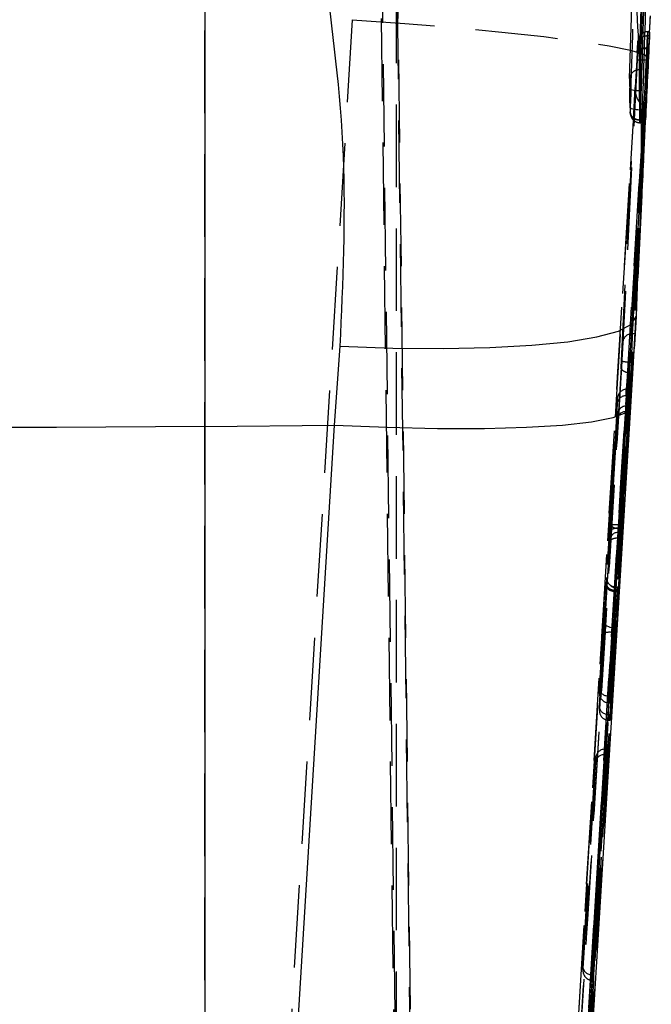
# Model space of a CAD drawing. Extents: x 91 to 777, y 54 to 603.
# Tile 29 of 35: x 445 to 465, y 450 to 481. Entities that reach past the tile are written whole.
import ezdxf

# ---------------------------------------------------------------- set-up
doc = ezdxf.new("R2010")
doc.units = 0
doc.header["$LTSCALE"] = 2
doc.linetypes.add('HIDDEN', pattern=[1.905, 1.27, -0.635])
doc.layers.get('0').update_dxf_attribs({"linetype": 'CONTINUOUS'})

msp = doc.modelspace()

# ---------------------------------------------------------------- linework, layer by layer
at = {"color": 7, "linetype": 'HIDDEN'}
for p, q in [((456.646084, 519.499954), (457.99267, 409.704502)), ((457.506347, 409.609806), (456.179152, 517.82408)), ((457.993034, 412.15026), (456.865649, 503.853973)), ((456.399925, 502.183404), (457.506694, 412.156727)), ((457.094885, 410.768907), (457.094885, 497.832712)), ((451.195787, 416.858446), (451.195787, 485.864993)), ((455.732827, 480.688955), (451.823896, 416.852962)), ((464.827038, 480.189617), (464.827035, 480.190214)), ((464.883348, 480.189617), (464.827038, 480.189617)), ((464.888886, 480.31738), (464.830315, 480.31738)), ((464.888886, 480.309214), (464.887917, 480.287816)), ((464.806929, 479.82442), (464.805605, 479.803707)), ((464.805828, 479.803707), (464.805605, 479.803707)), ((464.860803, 479.803707), (464.805828, 479.803707)), ((464.806929, 479.82442), (464.806695, 479.82442)), ((464.862013, 479.82442), (464.806929, 479.82442)), ((464.839753, 479.452099), (464.860803, 479.803707)), ((460.824749, 413.906302), (464.842618, 479.52136)), ((464.506285, 479.68724), (464.507368, 479.704138)), ((464.507422, 479.705091), (464.506338, 479.688164)), ((464.791011, 479.452099), (464.790989, 479.452099)), ((464.839753, 479.452099), (464.791011, 479.452099)), ((464.842618, 479.52136), (464.83824, 479.427334)), ((464.83824, 479.427334), (464.839753, 479.452099)), ((464.613311, 479.141619), (464.573022, 479.141619)), ((464.011286, 469.992321), (464.446578, 478.607233)), ((464.618614, 478.496816), (464.574974, 478.496816)), ((464.620888, 478.3861), (464.605551, 477.893676)), ((464.733441, 478.081729), (464.315632, 469.812851)), ((464.766227, 478.081729), (464.348419, 469.812851)), ((464.716127, 478.082265), (464.733441, 478.081729)), ((464.766227, 478.081729), (464.733441, 478.081729)), ((464.630654, 477.910455), (464.586735, 477.910455)), ((464.590529, 477.595951), (464.590494, 477.595951)), ((464.638548, 477.595951), (464.590529, 477.595951)), ((464.593614, 477.521296), (464.644775, 477.521296)), ((464.650534, 477.597859), (464.596359, 477.597859)), ((464.645455, 475.28788), (464.430073, 471.025269)), ((464.645455, 475.28788), (464.471582, 471.554544)), ((464.430073, 471.025269), (464.363983, 471.025269)), ((464.329507, 470.141258), (464.379016, 470.141258)), ((464.315632, 469.812851), (464.299079, 469.813358)), ((464.348419, 469.812851), (464.315632, 469.812851)), ((464.196185, 469.321649), (463.949783, 465.025644)), ((464.009294, 465.025644), (464.255698, 469.321649)), ((464.169119, 469.123181), (464.169094, 469.321485)), ((464.196185, 469.321649), (464.255698, 469.321649)), ((464.255698, 469.321649), (464.25572, 469.123166)), ((463.88964, 468.876015), (463.662859, 464.926)), ((463.670217, 465.180512), (463.889623, 469.005849)), ((463.889623, 469.005849), (463.88964, 468.876015)), ((463.942349, 465.046908), (464.176376, 469.123166)), ((464.25572, 469.123166), (464.021694, 465.046908)), ((464.176376, 469.123166), (464.25572, 469.123166)), ((463.602852, 459.144126), (464.186305, 468.635734)), ((464.255778, 468.635734), (463.672295, 459.143605)), ((464.186277, 468.808602), (463.961206, 465.147134)), ((464.030687, 465.147134), (464.255758, 468.808602)), ((464.169176, 468.635794), (464.169156, 468.808543)), ((464.186277, 468.808602), (464.255758, 468.808602)), ((464.186305, 468.635734), (464.255778, 468.635734)), ((464.255758, 468.808602), (464.255778, 468.635734)), ((463.889694, 468.402024), (463.340463, 459.467079)), ((463.681722, 465.136047), (463.889681, 468.519132)), ((463.889681, 468.519132), (463.889694, 468.402024)), ((463.897575, 464.914229), (463.929301, 464.913588)), ((463.92869, 464.918162), (464.015206, 464.918162)), ((463.929447, 464.920576), (464.015566, 464.920576)), ((463.942321, 465.046894), (463.942349, 465.046908)), ((463.942349, 465.046908), (464.021694, 465.046908)), ((463.949783, 465.025644), (463.949604, 465.025644)), ((463.949783, 465.025644), (464.009294, 465.025644)), ((463.961206, 465.147134), (463.961192, 465.147134)), ((463.961206, 465.147134), (464.030687, 465.147134)), ((463.912819, 464.739408), (463.593377, 459.886592)), ((463.672213, 459.885429), (463.991733, 464.739408)), ((463.912988, 464.739408), (463.912819, 464.739408)), ((463.912988, 464.739408), (463.991733, 464.739408)), ((463.340391, 460.129227), (463.633426, 464.580875)), ((463.559833, 463.326987), (463.340405, 459.990706)), ((463.49741, 462.147843), (463.561244, 463.262241)), ((463.612123, 459.680091), (463.839293, 463.134061)), ((463.899396, 463.133853), (463.672236, 459.679987)), ((463.84069, 463.103067), (463.776887, 461.989265)), ((463.836273, 461.989265), (463.900076, 463.103067)), ((463.839293, 463.134061), (463.839309, 463.133853)), ((463.839309, 463.133853), (463.899396, 463.133853)), ((463.840773, 463.103067), (463.84069, 463.103067)), ((463.840773, 463.103067), (463.900076, 463.103067)), ((463.852665, 463.223528), (463.905759, 463.223528)), ((463.906361, 463.22843), (463.853924, 463.22843)), ((463.776887, 461.989265), (463.836273, 461.989265)), ((463.34045, 459.584217), (463.4782, 461.825143)), ((463.757679, 461.83614), (463.602828, 459.31701)), ((463.672277, 459.316488), (463.827159, 461.83614)), ((463.757679, 461.83614), (463.827159, 461.83614)), ((463.339867, 460.115354), (463.339882, 459.972735)), ((463.340405, 459.990706), (463.340391, 460.129227)), ((463.619862, 459.885429), (463.672213, 459.885429)), ((463.619862, 459.885429), (463.619884, 459.679987)), ((463.672236, 459.679987), (463.672213, 459.885429)), ((463.339927, 459.568884), (463.33994, 459.448334)), ((463.340463, 459.467079), (463.34045, 459.584217)), ((463.619884, 459.679987), (463.672236, 459.679987)), ((463.619925, 459.316488), (463.619944, 459.143605)), ((463.619925, 459.316488), (463.672277, 459.316488)), ((463.672295, 459.143605), (463.672277, 459.316488)), ((463.619944, 459.143605), (463.672295, 459.143605)), ((463.523269, 458.250489), (463.096744, 451.311763)), ((463.16619, 451.311242), (463.592747, 458.250489)), ((463.506164, 458.084669), (463.506145, 458.250429)), ((463.523269, 458.250489), (463.592747, 458.250489)), ((463.592747, 458.250489), (463.592768, 458.084609)), ((462.834366, 451.578971), (463.22667, 457.961019)), ((463.096768, 451.145868), (463.523293, 458.084609)), ((463.592768, 458.084609), (463.166209, 451.145347)), ((463.22667, 457.961019), (463.226684, 457.850899)), ((463.523293, 458.084609), (463.592768, 458.084609)), ((463.226684, 457.850899), (462.834377, 451.468821)), ((462.833842, 451.563637), (462.833855, 451.450091)), ((462.834377, 451.468821), (462.834366, 451.578971)), ((463.113841, 451.311242), (463.113858, 451.145347)), ((463.113841, 451.311242), (463.16619, 451.311242)), ((463.166209, 451.145347), (463.16619, 451.311242)), ((463.113858, 451.145347), (463.166209, 451.145347))]:
    msp.add_line(p, q, dxfattribs=at)
at = {"color": 7, "linetype": 'CONTINUOUS'}
for p, q in [((451.195787, 483.282562), (451.195787, 468.177508)), ((464.887921, 480.287816), (464.912297, 480.811175)), ((464.538869, 472.793009), (464.881413, 480.148043)), ((464.883348, 480.189617), (464.881374, 480.148073)), ((464.596359, 477.597859), (464.596337, 477.597859)), ((464.518629, 472.800772), (464.471582, 471.554544)), ((455.190565, 468.218427), (455.361793, 470.645066)), ((464.300355, 468.777295), (460.824749, 412.303503)), ((451.195787, 468.177508), (455.190565, 468.218427)), ((451.195787, 468.177508), (451.195787, 413.366835)), ((451.815127, 413.372244), (455.190565, 468.218427))]:
    msp.add_line(p, q, dxfattribs=at)
at = {"color": 8, "linetype": 'CONTINUOUS'}
msp.add_line((464.605551, 477.893676), (464.596337, 477.597859), dxfattribs=at)
at = {"color": 7, "linetype": 'HIDDEN', "flags": 128}
for points in [[(455.732827, 480.688955), (457.349928, 480.573233), (458.89979, 480.44547), (460.340536, 480.309155), (461.633241, 480.167981), (462.742975, 480.025764), (463.639759, 479.886319), (464.299359, 479.753401), (464.703957, 479.630645), (464.842618, 479.52136)], [(464.363983, 471.025269), (464.379393, 471.330236), (464.441029, 472.55009), (464.564305, 474.989857), (464.69567, 477.589722), (464.827038, 480.189617)], [(464.527609, 479.949739), (464.512199, 479.644771), (464.450559, 478.424843), (464.204004, 473.545279), (464.064552, 470.785331)], [(464.574974, 478.496816), (464.515701, 478.497293), (464.458767, 478.501286), (464.406418, 478.508617), (464.360716, 478.519018), (464.323465, 478.532102), (464.296136, 478.547301), (464.279804, 478.56405), (464.275116, 478.581693)], [(464.586735, 477.910455), (464.527482, 477.911349), (464.470564, 477.91576), (464.418225, 477.923479), (464.372525, 477.934267), (464.335267, 477.947619), (464.307917, 477.963056), (464.291556, 477.979954), (464.286825, 477.997686)], [(463.573182, 463.515129), (463.575652, 463.459339), (463.582289, 463.427838)], [(463.49741, 462.147843), (463.501019, 462.119367), (463.515723, 462.091338), (463.540925, 462.064918), (463.575613, 462.041121), (463.618394, 462.020959), (463.667547, 462.005194), (463.721095, 461.994495), (463.776887, 461.989265)]]:
    msp.add_lwpolyline(points, dxfattribs=at)
at = {"color": 7, "linetype": 'CONTINUOUS', "flags": 128}
for points in [[(455.361793, 470.645066), (456.978284, 470.588159), (458.527604, 470.573749), (459.967923, 470.60221), (461.260358, 470.672797), (462.370012, 470.783587), (463.266932, 470.931586), (463.926898, 471.112799), (464.332095, 471.322339), (464.471582, 471.554544)], [(455.190565, 468.218427), (456.809378, 468.151118), (458.36076, 468.117218), (459.802704, 468.117635), (461.096168, 468.152355), (462.206127, 468.220453), (463.102531, 468.320068), (463.761102, 468.448516), (464.164015, 468.602311), (464.300355, 468.777295)], [(451.195787, 468.177508), (449.673105, 468.163859), (448.148243, 468.154113), (446.621927, 468.148272), (445.094885, 468.14632), (443.567843, 468.148272), (442.041528, 468.154113), (440.516666, 468.163859), (438.993984, 468.177508)]]:
    msp.add_lwpolyline(points, dxfattribs=at)
at = {"color": 7, "linetype": 'HIDDEN'}
for centre, radius, start, end in [((464.550519, 478.864903), 0.277629, 85.3507357, 177.3418659), ((464.341726, 470.746238), 0.279917, 85.4393789, 171.9719773), ((463.927568, 464.642412), 0.27817, 89.6131412, 176.3196526), ((463.853452, 463.507889), 0.284362, 234.9324704, 269.8413138), ((463.645288, 461.135601), 0.709498, 80.8854581, 103.621218)]:
    msp.add_arc(centre, radius, start, end, dxfattribs=at)
for centre, major_axis, ratio, start_param, end_param in [((383.97866, 470.399644), (12.026449, 315.351274), 0.254321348, 4.749811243, 4.781596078), ((383.97866, 470.141316), (12.022274, 315.075455), 0.253592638, 4.749795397, 4.781580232), ((385.114144, 487.007102), (-21.557451, 81.000378), 0.949736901, 4.375092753, 4.39058303), ((464.792385, 479.393634), (0.037993, 0.924284), 0.004112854, 1.111279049, 1.507658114), ((384.95642, 483.62048), (80.012461, -0.444073), 0.892290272, 6.23592034, 6.236210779), ((853.833396, -9939.381986), (10230.963666, 168106.619395), 0.00607707, 1.509148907, 1.509458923), ((854.132836, -9939.40021), (10230.963664, 168106.919395), 0.006077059, 1.509148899, 1.509458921), ((464.492944, 479.411857), (0.037994, 0.624284), 0.00607707, 1.114316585, 1.509148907), ((854.182276, -9939.40021), (10230.981924, 168106.919395), 0.00607707, 1.509149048, 1.509458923), ((853.833398, -9939.382036), (10230.896768, 168105.520192), 0.00607707, 1.509153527, 1.509458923), ((384.282726, 476.67018), (79.995013, 1.798726), 0.959143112, 6.277044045, 6.284655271), ((384.282726, 476.580598), (80.295718, 1.76537), 0.958997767, 6.277529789, 6.285144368), ((854.132838, -9939.400259), (10230.89677, 168105.220192), 0.00607708, 1.509156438, 1.509458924), ((854.182277, -9939.400259), (10230.87851, 168105.220192), 0.00607707, 1.50915644, 1.509458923), ((497.557417, -13845.602313), (9069.337459, 149019.751241), 0.00607707, 1.474951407, 1.475257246), ((497.856857, -13845.620536), (9069.337461, 149019.451241), 0.006077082, 1.474951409, 1.475257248), ((497.906297, -13845.620536), (9069.319201, 149019.451241), 0.00607707, 1.474951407, 1.475257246), ((497.557417, -13845.602382), (9069.404449, 149020.851965), 0.00607707, 1.474953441, 1.475259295), ((497.856858, -13845.620605), (9069.404448, 149021.151965), 0.006077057, 1.474954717, 1.475259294), ((497.906297, -13845.620605), (9069.422707, 149021.151965), 0.00607707, 1.474954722, 1.475259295), ((464.169101, 468.988845), (0.00951, 0.332564), 0.841456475, 0.033993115, 1.543702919), ((464.186225, 469.287385), (0.280523, 0.001235), 0.122061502, 1.534744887, 1.631359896), ((464.169117, 468.859014), (0.279898, -0.008012), 0.943365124, 1.597786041, 3.107495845), ((464.18624, 469.157264), (0.280523, 0.001217), 0.121464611, 4.650789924, 4.676692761), ((464.169159, 468.502126), (0.009387, 0.306302), 0.913616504, 0.033544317, 1.543254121), ((464.169172, 468.385011), (0.279895, -0.008578), 0.895478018, 1.5982219, 3.107931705), ((464.186284, 468.780724), (0.280523, -0.000001), 0.099351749, 1.570820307, 1.631894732), ((464.186298, 468.66361), (0.280523, -0.000001), 0.099351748, 4.65131433, 4.712411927), ((463.681716, 465.189273), (0.032506, 0.534104), 0.00607707, 2.086611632, 3.280288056), ((463.961194, 465.172265), (0.03251, 0.254103), 0.012614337, 2.088420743, 3.281224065), ((464.03067, 465.172265), (0.015465, 0.254104), 0.00607707, 2.087057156, 3.27998006), ((463.541891, 462.99049), (0.032558, 0.53497), 0.00607707, 0.197234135, 0.890903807), ((463.54181, 462.989145), (0.032638, 0.536287), 0.00607707, 5.247054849, 6.156163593), ((463.54181, 462.989145), (0.032638, 0.536287), 0.00607707, 6.156163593, 6.479908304), ((463.821369, 462.973481), (0.032562, 0.25497), 0.012592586, 0.19686795, 0.892186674), ((463.821287, 462.972137), (0.032642, 0.256286), 0.01255981, 5.250196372, 6.48058195), ((463.890846, 462.973481), (0.015517, 0.25497), 0.00607707, 0.197234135, 0.890946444), ((463.890764, 462.972137), (0.015598, 0.256287), 0.00607707, 5.248966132, 6.479349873), ((463.478209, 461.878437), (0.032426, 0.532805), 0.00607707, 4.612579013, 5.242886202), ((463.757687, 461.861429), (0.032431, 0.252805), 0.012647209, 4.613884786, 5.244163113), ((463.827164, 461.861429), (0.015386, 0.252805), 0.00607707, 4.612579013, 5.242909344), ((463.619868, 460.112214), (0.279901, -0.009188), 0.810170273, 3.107074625, 4.644222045), ((463.619883, 459.973691), (0.009628, 0.293548), 0.953284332, 1.544106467, 3.148269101), ((463.619865, 460.145625), (0.28, 0.000013), 0.929258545, 4.617603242, 4.712338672), ((463.619928, 459.567216), (0.279895, -0.008579), 0.895463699, 3.107935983, 4.678720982), ((463.61994, 459.450074), (0.009389, 0.306306), 0.913603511, 1.543258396, 3.114065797), ((463.619886, 459.940402), (0.28, 0.000013), 0.930047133, 4.684618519, 4.712338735), ((463.619925, 459.59509), (0.28, 0), 0.994996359, 4.651290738, 4.712388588), ((463.619943, 459.4222), (0.28, 0), 0.994996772, 4.651313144, 4.712388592), ((463.506149, 457.944012), (0.009388, 0.306303), 0.913613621, 0.033545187, 1.543254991), ((463.523274, 458.22261), (0.280523, -0.000001), 0.099354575, 1.570819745, 1.631894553), ((463.506162, 457.833886), (0.279895, -0.008578), 0.895475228, 1.598222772, 3.107932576), ((463.523287, 458.112485), (0.280523, -0.000001), 0.099354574, 4.651314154, 4.712411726), ((463.113843, 451.561962), (0.279895, -0.008579), 0.89546442, 3.107935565, 4.678720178), ((463.113855, 451.451819), (0.009389, 0.306306), 0.913604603, 1.54325798, 3.114065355), ((463.11384, 451.589836), (0.28, 0), 0.994995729, 4.651290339, 4.712388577), ((463.113858, 451.423945), (0.28, 0), 0.994996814, 4.651313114, 4.712388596)]:
    msp.add_ellipse(centre, major_axis=major_axis, ratio=ratio, start_param=start_param, end_param=end_param, dxfattribs=at)
at = {"color": 7, "linetype": 'CONTINUOUS'}
for centre, major_axis, ratio, start_param, end_param in [((384.286281, 469.231354), (11.981518, 314.173125), 0.254321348, 4.753635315, 4.785545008), ((384.627212, 476.551778), (79.995734, 1.758774), 0.958997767, 6.277970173, 6.285613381), ((464.241996, 459.966078), (4.798206, 78.840082), 0.006076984, 1.423644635, 1.459171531)]:
    msp.add_ellipse(centre, major_axis=major_axis, ratio=ratio, start_param=start_param, end_param=end_param, dxfattribs=at)
at = {"color": 7, "linetype": 'HIDDEN'}
for points, knots in [([(464.296423, 477.854755), (464.299686, 477.956351), (464.3532, 479.622685), (464.45417, 482.955014), (464.53586, 486.185992), (464.577986, 487.852152)], [0, 0, 0, 0, 0.030487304, 0.5000389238, 1, 1, 1, 1]), ([(464.830164, 480.312641), (464.815772, 480.313852), (464.768613, 480.317817), (464.697123, 480.290068), (464.62924, 480.244268), (464.58424, 480.192639), (464.556659, 480.143698), (464.542043, 480.103166), (464.535671, 480.075074), (464.533287, 480.060524), (464.531967, 480.050788), (464.53053, 480.037665), (464.529197, 480.023581), (464.526998, 479.992721), (464.52581, 479.976054)], [0, 0, 0, 0, 0.065293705, 0.213957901, 0.334771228, 0.436876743, 0.522033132, 0.58933407, 0.633583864, 0.658954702, 0.685209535, 0.729808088, 0.854076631, 1, 1, 1, 1]), ([(464.827035, 480.190214), (464.793317, 480.187795), (464.725878, 480.182957), (464.636046, 480.13949), (464.567541, 480.074213), (464.534384, 480.006198), (464.529224, 479.963194), (464.527609, 479.949739)], [0, 0, 0, 0, 0.2225691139, 0.4451543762, 0.667685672, 0.8960251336, 1, 1, 1, 1]), ([(464.881374, 480.148073), (464.843593, 479.344941), (464.767381, 477.724824), (464.686328, 476.104813), (464.645455, 475.28788)], [0, 0, 0, 0, 0.495724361, 1, 1, 1, 1]), ([(464.827035, 480.190214), (464.827891, 480.215941), (464.830329, 480.289219), (464.83094, 480.325197), (464.829044, 480.306686), (464.824919, 480.221816), (464.815298, 480.042228), (464.811184, 479.896214), (464.806754, 479.825334), (464.806752, 479.825314)], [0, 0, 0, 0, 0.1130183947, 0.3218948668, 0.4267933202, 0.6361439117, 0.8419184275, 0.999955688, 1, 1, 1, 1]), ([(464.862013, 479.82442), (464.867019, 479.911441), (464.876982, 480.084628), (464.886441, 480.262558), (464.888249, 480.297627), (464.889161, 480.315324)], [0, 0, 0, 0, 0.333470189, 0.663666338, 1, 1, 1, 1]), ([(464.506285, 479.68724), (464.506732, 479.691331), (464.507702, 479.700212), (464.516845, 479.72337), (464.546781, 479.754976), (464.614954, 479.785684), (464.704568, 479.804369), (464.771926, 479.803928), (464.805605, 479.803707)], [0, 0, 0, 0, 0.059457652, 0.129051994, 0.346796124, 0.56453203, 0.782263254, 1, 1, 1, 1]), ([(464.507368, 479.704138), (464.510194, 479.747736), (464.51678, 479.849345), (464.52331, 479.945667), (464.525366, 479.971239), (464.525756, 479.976084)], [0, 0, 0, 0, 0.378555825, 0.882260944, 1, 1, 1, 1]), ([(464.507368, 479.704138), (464.507833, 479.70843), (464.508824, 479.717555), (464.518015, 479.741391), (464.547866, 479.77386), (464.616047, 479.805513), (464.705656, 479.8249), (464.773015, 479.82458), (464.806695, 479.82442)], [0, 0, 0, 0, 0.060499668, 0.1286233, 0.346477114, 0.564314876, 0.78215746, 1, 1, 1, 1]), ([(464.525756, 479.976084), (464.52733, 479.996958), (464.529944, 480.031606), (464.531422, 480.03993), (464.530892, 480.016673), (464.528462, 479.967138), (464.527609, 479.949739)], [0, 0, 0, 0, 0.271992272, 0.451457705, 0.807315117, 1, 1, 1, 1]), ([(464.806752, 479.825314), (464.806752, 479.825304), (464.806736, 479.825058), (464.806715, 479.824732), (464.806695, 479.82442)], [0, 0, 0, 0, 0.040149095, 1, 1, 1, 1]), ([(464.491498, 479.45055), (464.495927, 479.452821), (464.504786, 479.457365), (464.574008, 479.459588), (464.67309, 479.458184), (464.751689, 479.454128), (464.790989, 479.452099)], [0, 0, 0, 0, 0.250000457, 0.49999783, 0.74999694, 1, 1, 1, 1]), ([(464.273188, 478.877779), (464.272869, 478.86145), (464.272217, 478.82813), (464.272329, 478.753525), (464.273288, 478.667276), (464.274507, 478.61022), (464.275116, 478.581693)], [0, 0, 0, 0, 0.24136305, 0.492505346, 0.746260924, 1, 1, 1, 1]), ([(464.574974, 478.496816), (464.574973, 478.496836), (464.57307, 478.557752), (464.573723, 478.683758), (464.572057, 478.871656), (464.571944, 479.031116), (464.573022, 479.112023), (464.573022, 479.141609), (464.573022, 479.141619)], [0, 0, 0, 0, 0.000082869, 0.2540778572, 0.5084295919, 0.7588068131, 0.9999190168, 1, 1, 1, 1]), ([(464.446578, 478.607233), (464.446517, 478.606151), (464.441831, 478.522801), (464.453533, 478.382582), (464.517765, 478.219989), (464.591405, 478.13321), (464.655988, 478.092042), (464.697481, 478.085297), (464.716127, 478.082265)], [0, 0, 0, 0, 0.005252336, 0.404317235, 0.671636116, 0.821578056, 0.919820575, 1, 1, 1, 1]), ([(464.286825, 477.997686), (464.287315, 477.971091), (464.288295, 477.917893), (464.289696, 477.874022), (464.290474, 477.856335), (464.290595, 477.853592)], [0, 0, 0, 0, 0.457896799, 0.915939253, 1, 1, 1, 1]), ([(464.290595, 477.853592), (464.29123, 477.842312), (464.292548, 477.818884), (464.294256, 477.817742), (464.295556, 477.831971), (464.296148, 477.84752), (464.296423, 477.854755)], [0, 0, 0, 0, 0.299690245, 0.622391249, 0.824328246, 1, 1, 1, 1]), ([(464.590494, 477.595951), (464.556767, 477.598435), (464.489315, 477.603403), (464.399566, 477.647144), (464.331262, 477.712208), (464.30089, 477.776498), (464.291481, 477.824497), (464.290883, 477.844133), (464.290595, 477.853592)], [0, 0, 0, 0, 0.21389309, 0.427779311, 0.641660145, 0.855556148, 0.930412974, 1, 1, 1, 1]), ([(464.291168, 477.839287), (464.291555, 477.830643), (464.292418, 477.811356), (464.294313, 477.787867), (464.302984, 477.741009), (464.324843, 477.680066), (464.378686, 477.602066), (464.469619, 477.542941), (464.550302, 477.515827), (464.590147, 477.522835), (464.594442, 477.523591)], [0, 0, 0, 0, 0.084741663, 0.189093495, 0.253935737, 0.371609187, 0.551048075, 0.773705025, 0.97560208, 1, 1, 1, 1]), ([(464.596337, 477.597859), (464.557433, 477.602001), (464.479627, 477.610287), (464.381127, 477.669737), (464.311537, 477.75425), (464.301461, 477.821252), (464.296423, 477.854755)], [0, 0, 0, 0, 0.2499994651, 0.4999943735, 0.7499912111, 1, 1, 1, 1]), ([(464.590529, 477.595951), (464.590402, 477.602202), (464.589616, 477.640942), (464.588204, 477.736927), (464.587222, 477.852609), (464.586731, 477.910455)], [0, 0, 0, 0, 0.087753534, 0.543843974, 1, 1, 1, 1]), ([(464.593614, 477.528866), (464.593215, 477.527873), (464.592204, 477.525351), (464.591139, 477.569309), (464.590494, 477.595951)], [0, 0, 0, 0, 0.393910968, 1, 1, 1, 1]), ([(464.329507, 470.141317), (464.329508, 470.141337), (464.332732, 470.244507), (464.342969, 470.455653), (464.353417, 470.745989), (464.361295, 470.9274), (464.362858, 471.007117), (464.363992, 471.025259), (464.363992, 471.025269)], [0, 0, 0, 0, 0.000057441, 0.298275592, 0.596543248, 0.894742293, 0.999942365, 1, 1, 1, 1]), ([(464.430073, 471.025269), (464.42675, 470.96204), (464.42017, 470.836858), (464.404029, 470.55606), (464.38962, 470.31444), (464.381155, 470.176185), (464.37902, 470.141317)], [0, 0, 0, 0, 0.30377273, 0.601409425, 0.899477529, 1, 1, 1, 1]), ([(464.064552, 470.785331), (464.063865, 470.771964), (464.061234, 470.720722), (464.054344, 470.596184), (464.042963, 470.400229), (464.034368, 470.25894), (464.03007, 470.188301)], [0, 0, 0, 0, 0.1052405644, 0.4034547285, 0.7017505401, 1, 1, 1, 1]), ([(464.329511, 470.141288), (464.290279, 470.144108), (464.211815, 470.149747), (464.112845, 470.162434), (464.043597, 470.176186), (464.034579, 470.184282), (464.03007, 470.188331)], [0, 0, 0, 0, 0.249999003, 0.499997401, 0.749997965, 1, 1, 1, 1]), ([(464.299079, 469.813358), (464.269329, 469.816583), (464.2099, 469.823024), (464.131238, 469.849404), (464.066556, 469.885937), (464.020388, 469.934493), (464.00992, 469.971721), (464.011249, 469.991769), (464.011286, 469.992321)], [0, 0, 0, 0, 0.173804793, 0.347193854, 0.530929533, 0.742080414, 0.992908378, 1, 1, 1, 1]), ([(463.633426, 464.580875), (463.634687, 464.600174), (463.639151, 464.668483), (463.647897, 464.80705), (463.65969, 464.99982), (463.66659, 465.118264), (463.670217, 465.180512)], [0, 0, 0, 0, 0.112907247, 0.399617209, 0.684471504, 1, 1, 1, 1]), ([(463.649971, 464.660268), (463.651192, 464.674423), (463.653632, 464.702733), (463.661417, 464.816135), (463.67107, 464.964374), (463.678234, 465.079825), (463.681722, 465.136047)], [0, 0, 0, 0, 0.253163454, 0.506334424, 0.759597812, 1, 1, 1, 1]), ([(463.942321, 465.046894), (463.9065, 465.046452), (463.83486, 465.045569), (463.743762, 465.019021), (463.678676, 464.978027), (463.668131, 464.943342), (463.662859, 464.926)], [0, 0, 0, 0, 0.249999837, 0.49999148, 0.750001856, 1, 1, 1, 1]), ([(463.949604, 465.025659), (463.918159, 465.028559), (463.855268, 465.034357), (463.771597, 465.06177), (463.707928, 465.099525), (463.678473, 465.136508), (463.670093, 465.16386), (463.67018, 465.175633), (463.670217, 465.180512)], [0, 0, 0, 0, 0.209969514, 0.419940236, 0.62991414, 0.839882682, 0.933643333, 1, 1, 1, 1]), ([(463.961192, 465.147134), (463.92457, 465.148933), (463.851328, 465.152532), (463.758953, 465.151649), (463.694327, 465.146296), (463.685924, 465.139463), (463.681722, 465.136047)], [0, 0, 0, 0, 0.2500041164, 0.5000026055, 0.7500026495, 1, 1, 1, 1]), ([(463.949604, 465.025644), (463.949602, 465.02563), (463.949296, 465.023184), (463.945954, 464.994626), (463.93862, 464.935942), (463.927504, 464.847178), (463.918414, 464.781667), (463.914423, 464.748015), (463.912991, 464.739423), (463.912988, 464.739408)], [0, 0, 0, 0, 0.000173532, 0.028486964, 0.314912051, 0.601285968, 0.889269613, 0.999807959, 1, 1, 1, 1]), ([(463.961192, 465.147134), (463.961188, 465.147114), (463.957004, 465.120338), (463.950902, 465.065485), (463.940764, 464.994975), (463.933295, 464.940694), (463.930342, 464.927724), (463.929449, 464.920581), (463.929448, 464.920576)], [0, 0, 0, 0, 0.0001785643, 0.2406485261, 0.494109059, 0.7471483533, 0.9998241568, 1, 1, 1, 1]), ([(463.991733, 464.739408), (463.993322, 464.763928), (463.996498, 464.81297), (464.001934, 464.900999), (464.006295, 464.973781), (464.008547, 465.012715), (464.009294, 465.025644)], [0, 0, 0, 0, 0.285835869, 0.571702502, 0.857764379, 1, 1, 1, 1]), ([(464.015566, 464.920576), (464.016148, 464.927325), (464.017311, 464.940823), (464.021023, 464.994885), (464.025621, 465.065498), (464.02903, 465.120428), (464.030687, 465.147134)], [0, 0, 0, 0, 0.253452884, 0.506917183, 0.760277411, 1, 1, 1, 1]), ([(463.912819, 464.739423), (463.881375, 464.738727), (463.818489, 464.737336), (463.734818, 464.7104), (463.671163, 464.668414), (463.644257, 464.627954), (463.635219, 464.598195), (463.634088, 464.587272), (463.633426, 464.580875)], [0, 0, 0, 0, 0.219358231, 0.438707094, 0.658062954, 0.877436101, 0.928221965, 1, 1, 1, 1]), ([(463.650964, 464.672353), (463.650995, 464.672636), (463.651052, 464.673154), (463.651681, 464.678591), (463.653499, 464.689614), (463.656518, 464.706443), (463.661721, 464.719464), (463.664487, 464.726384)], [0, 0, 0, 0, 0.231036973, 0.42253861, 0.566521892, 0.769594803, 1, 1, 1, 1]), ([(463.854175, 463.231023), (463.826001, 463.232395), (463.767722, 463.235231), (463.692971, 463.274888), (463.637739, 463.326109), (463.603637, 463.378708), (463.584926, 463.426421), (463.577014, 463.463407), (463.574646, 463.487467), (463.574164, 463.498838), (463.574077, 463.504588), (463.574092, 463.507256), (463.574094, 463.507296), (463.574095, 463.507306)], [0, 0, 0, 0, 0.178751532, 0.3697509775, 0.5257853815, 0.6577257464, 0.7672616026, 0.8526276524, 0.9005067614, 0.9296265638, 0.9550278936, 0.9894904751, 1, 1, 1, 1]), ([(463.559833, 463.326987), (463.560293, 463.315198), (463.561214, 463.291622), (463.576744, 463.256829), (463.601987, 463.224192), (463.636958, 463.19499), (463.67998, 463.170361), (463.729401, 463.151447), (463.783221, 463.138365), (463.820603, 463.135496), (463.839293, 463.134061)], [0, 0, 0, 0, 0.12500776, 0.24999545, 0.3749981, 0.499999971, 0.624996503, 0.749998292, 0.875002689, 1, 1, 1, 1]), ([(463.561244, 463.262241), (463.561659, 463.25271), (463.562487, 463.233645), (463.577924, 463.205311), (463.603119, 463.178634), (463.638085, 463.154621), (463.681135, 463.134208), (463.730622, 463.118371), (463.784523, 463.107176), (463.821967, 463.104437), (463.840688, 463.103067)], [0, 0, 0, 0, 0.124991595, 0.250001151, 0.375004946, 0.500003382, 0.625002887, 0.749998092, 0.875003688, 1, 1, 1, 1])]:
    msp.add_open_spline(points, degree=3, knots=knots, dxfattribs=at)
at = {"color": 8, "linetype": 'CONTINUOUS'}
for points, knots in [([(464.877626, 487.604256), (464.835547, 485.936628), (464.772424, 483.43502), (464.683078, 480.362361), (464.638862, 478.95727), (464.620888, 478.3861)], [0, 0, 0, 0, 0.542703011, 0.814108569, 1, 1, 1, 1]), ([(463.906985, 486.690517), (464.063666, 485.47187), (464.377029, 483.034565), (464.598802, 479.271286), (464.660292, 475.857311), (464.559423, 473.680958), (464.518629, 472.800772)], [0, 0, 0, 0, 0.269720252, 0.539442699, 0.81373617, 1, 1, 1, 1]), ([(464.596359, 477.597859), (464.596079, 477.582251), (464.595482, 477.549038), (464.594551, 477.521559), (464.593874, 477.526839), (464.593614, 477.528866)], [0, 0, 0, 0, 0.353165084, 0.751569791, 1, 1, 1, 1])]:
    msp.add_open_spline(points, degree=3, knots=knots, dxfattribs=at)
at = {"color": 7, "linetype": 'CONTINUOUS'}
for points, knots in [([(464.941027, 487.604256), (464.919679, 486.770353), (464.866311, 484.685595), (464.7713, 481.350123), (464.69079, 478.848614), (464.650534, 477.597859)], [0, 0, 0, 0, 0.249999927, 0.624999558, 1, 1, 1, 1]), ([(455.361793, 470.645066), (455.449097, 472.609071), (455.625637, 476.580563), (455.125547, 480.384948), (454.872765, 482.307967)], [0, 0, 0, 0, 0.494525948, 1, 1, 1, 1]), ([(464.887917, 480.287816), (464.887877, 480.28693), (464.887529, 480.279241), (464.885311, 480.231688), (464.883348, 480.189617)], [0, 0, 0, 0, 0.115278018, 1, 1, 1, 1]), ([(464.618614, 478.496816), (464.617232, 478.558659), (464.614469, 478.682319), (464.612012, 478.869554), (464.61134, 479.033118), (464.612662, 479.105863), (464.613311, 479.141619)], [0, 0, 0, 0, 0.252833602, 0.505557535, 0.756973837, 1, 1, 1, 1]), ([(464.638548, 477.595951), (464.637235, 477.63274), (464.634608, 477.706325), (464.632042, 477.828751), (464.630847, 477.899117), (464.630654, 477.910455)], [0, 0, 0, 0, 0.4561492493, 0.9123721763, 1, 1, 1, 1]), ([(464.650534, 477.597859), (464.649394, 477.571645), (464.647115, 477.519217), (464.642925, 477.514385), (464.640058, 477.567807), (464.638548, 477.595951)], [0, 0, 0, 0, 0.321195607, 0.642392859, 1, 1, 1, 1])]:
    msp.add_open_spline(points, degree=3, knots=knots, dxfattribs=at)

doc.saveas('drawing.dxf')
